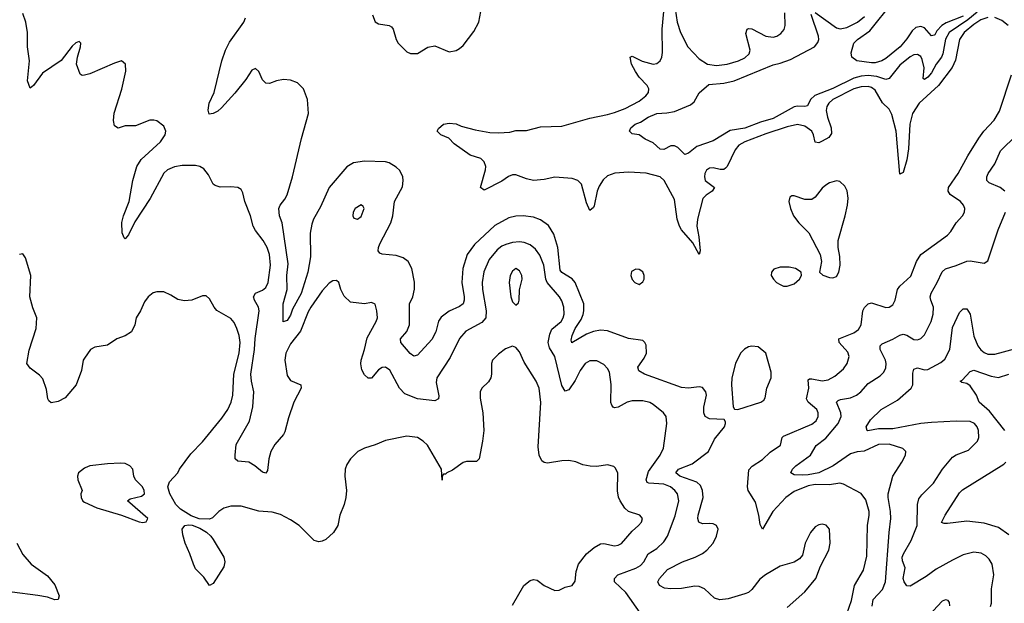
# Model space of a CAD drawing. Header units: inches. Extents: x 1771504 to 1971212, y 471788 to 643615.
# Tile 186 of 256: x 1829631 to 1835224, y 582688 to 586003. Entities that reach past the tile are written whole.
import ezdxf

# ---------------------------------------------------------------- set-up
doc = ezdxf.new("R2010")
doc.units = ezdxf.units.IN
doc.header["$MEASUREMENT"] = 0
doc.layers.add('B8528', color=7, linetype='Continuous')
doc.layers.add('B8538', color=7, linetype='Continuous')

msp = doc.modelspace()

# ---------------------------------------------------------------- linework, layer by layer
at = {"layer": 'B8528', "color": 5}
for points, elevation in [([(1830000, 585689), (1829985.6, 585685.6), (1829974, 585694), (1829954, 585750), (1829959.5, 585790), (1829977.6, 585850), (1829978, 585870), (1829970, 585879.3), (1829950, 585872), (1829930, 585852), (1829867.7, 585772.3), (1829760.7, 585699.3), (1829710, 585629.2), (1829690, 585615.3), (1829675.5, 585655.5), (1829687, 585770), (1829676.2, 585850), (1829676.2, 585930), (1829666, 585990), (1829650, 586038)], 540), ([(1830000, 584080.6), (1829992.7, 584070), (1829981.6, 584010), (1829951.8, 583930), (1829890, 583855.4), (1829850, 583835.4), (1829810, 583828), (1829797.6, 583837.6), (1829791.8, 583850), (1829783.5, 583903.5), (1829763.6, 583963.6), (1829744.7, 583984.7), (1829690, 584023.7), (1829672, 584050), (1829685.4, 584125.4), (1829725.1, 584250), (1829729.3, 584309.3), (1829705.8, 584365.8), (1829689.6, 584430), (1829694, 584550), (1829665.2, 584650), (1829650, 584674), (1829630, 584669)], 560), ([(1830000, 583455.8), (1829966, 583430), (1829958.8, 583410), (1829960.7, 583390), (1829986, 583330), (1829978.8, 583310), (1829980.7, 583290), (1829990, 583267.7), (1830000, 583263.1)], 580), ([(1829615.2, 583030), (1829650, 582964.9), (1829695.8, 582910), (1829790, 582843.7), (1829830, 582793), (1829855.3, 582730), (1829850, 582709.5), (1829830, 582707.3), (1829790, 582723.1), (1829733.6, 582733.6), (1829588.5, 582751.5)], 560)]:
    msp.add_lwpolyline(points, dxfattribs=dict(at, elevation=elevation))
at = {"layer": 'B8538', "color": 5}
for points, elevation in [([(1833342, 586142), (1833365, 585990), (1833384.6, 585930), (1833427.1, 585850), (1833490, 585780.2), (1833538.7, 585750), (1833590, 585743), (1833649.2, 585750.8), (1833714, 585770), (1833750, 585786.7), (1833775.1, 585810), (1833779.4, 585830), (1833755.8, 585924.2), (1833763.5, 585950), (1833770, 585953.8), (1833790, 585951.7), (1833870, 585909.4), (1833910, 585904.9), (1833932.3, 585910), (1833955.3, 585924.7), (1833972.5, 585947.5), (1833979.8, 585970), (1833977.1, 586042.9)], 480), ([(1834990, 586023.8), (1834894.4, 585985.6), (1834868.9, 585971.1), (1834840.9, 585939.1), (1834830, 585917.3), (1834824.6, 585915.4), (1834810, 585911.9), (1834770, 585957.5), (1834750, 585964.9), (1834721.3, 585958.7), (1834699.9, 585940.1), (1834670, 585895.1), (1834632.1, 585850), (1834550, 585783.1), (1834527.3, 585770), (1834490, 585758.9), (1834470, 585758), (1834386, 585770), (1834358, 585790), (1834354.6, 585814.6), (1834368.5, 585870), (1834389.7, 585890), (1834460.9, 585939.1), (1834590, 586102.7)], 440), ([(1831635.5, 586030), (1831650, 585991.3), (1831670, 585980.7), (1831730, 585970.4), (1831742.4, 585962.4), (1831752.7, 585950), (1831770.3, 585890.3), (1831781.3, 585870), (1831830, 585820.5), (1831850.4, 585810.4), (1831890, 585812.2), (1831950, 585846.4), (1831990, 585854.9), (1832070, 585821.6), (1832110, 585828.5), (1832130, 585839.3), (1832150, 585856.3), (1832210, 585936.3), (1832238.3, 585990), (1832251.2, 586050)], 520), ([(1835130, 586015.7), (1835090, 586002.1), (1835050, 585976.8), (1834995, 585930), (1834969.6, 585890), (1834946.6, 585773.4), (1834927.3, 585732.7), (1834850.6, 585629.4), (1834740.4, 585530), (1834702.2, 585470), (1834687.6, 585410), (1834679.7, 585270), (1834670, 585207.6), (1834650, 585134.5), (1834630, 585126), (1834609.6, 585370), (1834584.1, 585464.1), (1834570, 585494.2), (1834531.3, 585531.3), (1834490, 585603.7), (1834470, 585617.4), (1834450, 585623.4), (1834410, 585622), (1834368.3, 585610), (1834250.1, 585550), (1834227.6, 585530), (1834216.2, 585510), (1834212.4, 585487.6), (1834218.7, 585450), (1834241.2, 585390), (1834242.5, 585357.5), (1834226.3, 585333.7), (1834190, 585312.8), (1834170, 585303.8), (1834150, 585307.1), (1834140.4, 585350), (1834130, 585370.6), (1834090, 585397.8), (1834050, 585407.5), (1833990, 585395.5), (1833870, 585355.3), (1833750.3, 585310), (1833715.2, 585290), (1833695.3, 585264.7), (1833650.6, 585169.4), (1833640.5, 585159.5), (1833630, 585152), (1833610, 585151.8), (1833570, 585161.4), (1833550, 585159.3), (1833532.1, 585147.9), (1833523.5, 585130), (1833520.7, 585110), (1833524.9, 585090), (1833578.4, 585050), (1833564.9, 585030), (1833530, 585007.2), (1833512, 584988), (1833480.6, 584870), (1833477.9, 584830), (1833489.2, 584770.8), (1833496.9, 584690), (1833490, 584669.6), (1833455.4, 584735.4), (1833390, 584809.8), (1833379.6, 584830), (1833366.3, 584870), (1833350, 584982.4), (1833292.4, 585090), (1833269.6, 585110), (1833190, 585131.5), (1833090, 585138), (1833011.3, 585131.3), (1832970, 585116.7), (1832945.4, 585094.6), (1832923, 585057), (1832912.1, 585030), (1832894.1, 584945.9), (1832890, 584936), (1832870, 584918.7), (1832850, 584962.9), (1832821.6, 585070), (1832802.2, 585090), (1832770, 585101.2), (1832670, 585108.8), (1832610, 585095.5), (1832550, 585090.4), (1832510, 585098.5), (1832450, 585121.7), (1832430, 585121.6), (1832407.7, 585112.3), (1832370, 585085.3), (1832270, 585034.5), (1832249.5, 585050), (1832277.4, 585150), (1832279.7, 585170), (1832270, 585196.9), (1832250, 585214), (1832190, 585234.3), (1832098.5, 585298.5), (1832069.6, 585329.6), (1832024, 585350), (1832002.7, 585370), (1832010, 585384.7), (1832039.3, 585410), (1832070, 585416.5), (1832110, 585410.9), (1832138.8, 585398.8), (1832218, 585378), (1832302, 585362), (1832350, 585360.1), (1832415, 585365), (1832450, 585373.8), (1832510, 585374), (1832590, 585395.3), (1832710, 585398), (1832870, 585444.5), (1832970, 585464.5), (1833010, 585477), (1833070, 585499.8), (1833150, 585541), (1833187.1, 585570), (1833202, 585590), (1833205.4, 585610), (1833194.8, 585630), (1833150, 585676.8), (1833128.1, 585708.1), (1833106.6, 585750), (1833099.5, 585790), (1833110, 585796.5), (1833167.3, 585767.3), (1833228.7, 585751.3), (1833250, 585755.2), (1833270, 585770.4), (1833279.3, 585790), (1833283, 585817), (1833280.5, 585950), (1833289.1, 586050)], 480), ([(1835070, 586045.6), (1835017.4, 586002.6), (1834911, 585930), (1834890, 585891.8), (1834875.4, 585810), (1834867.1, 585790), (1834836.2, 585750), (1834810, 585702), (1834790, 585676.8), (1834770, 585663.9), (1834763.5, 585670), (1834767.8, 585730), (1834757.8, 585777.8), (1834750, 585793.3), (1834730, 585805.8), (1834710, 585802.9), (1834690, 585792.4), (1834630, 585745), (1834570, 585669.1), (1834550, 585663.9), (1834499.9, 585679.9), (1834450, 585686.1), (1834410, 585682.2), (1834368.9, 585671.1), (1834250, 585613.4), (1834147.4, 585572.6), (1834123.9, 585550), (1834105.7, 585514.3), (1834090.1, 585509.9), (1834050, 585512.8), (1834030, 585507.7), (1833910, 585442.9), (1833838.1, 585421.9), (1833750, 585387.7), (1833666.9, 585373.1), (1833570, 585315.5), (1833476.5, 585283.5), (1833430, 585244.5), (1833410, 585238), (1833370, 585277), (1833350, 585287), (1833330, 585286), (1833290, 585265.2), (1833270, 585268.7), (1833230, 585304), (1833184.1, 585324.1), (1833150, 585349), (1833110, 585355.3), (1833095.3, 585370), (1833102, 585390), (1833127.3, 585410), (1833158.2, 585421.8), (1833200.5, 585450), (1833250, 585470.7), (1833306.5, 585473.5), (1833350, 585481.5), (1833440.6, 585519.4), (1833462.3, 585537.7), (1833490, 585587), (1833545.1, 585634.9), (1833630, 585643), (1833690, 585656.1), (1833910, 585747.6), (1833950, 585755.6), (1834010, 585777.3), (1834145.7, 585850), (1834165.4, 585874.6), (1834169.8, 585890), (1834168.4, 585910), (1834126.4, 586033.6)], 460), ([(1834150, 586044.7), (1834270, 585957.5), (1834290.8, 585950.8), (1834330, 585958.5), (1834389.8, 585990), (1834430, 586022.1)], 460), ([(1833990, 582663.9), (1834090, 582753.6), (1834153.3, 582830), (1834180.3, 582899.7), (1834226.4, 582990), (1834235.3, 583030), (1834230.5, 583110.5), (1834212.7, 583132.7), (1834190, 583138.2), (1834170, 583133.8), (1834150, 583122.7), (1834122.6, 583090), (1834092.6, 583030), (1834077.2, 582962.8), (1834059.8, 582940.2), (1834030, 582922.5), (1833950, 582898.7), (1833866.7, 582850), (1833834.9, 582825.1), (1833790, 582766.5), (1833770, 582750.6), (1833750, 582741.7), (1833654.8, 582714.8), (1833608.8, 582708.8), (1833578.6, 582718.6), (1833521.1, 582770), (1833490, 582783.4), (1833465.2, 582785.2), (1833390, 582772.5), (1833329.9, 582769.9), (1833294.6, 582774.6), (1833265.1, 582790), (1833255.4, 582810), (1833266, 582830), (1833310, 582880.8), (1833395.7, 582924.3), (1833468, 582950), (1833510, 582971.9), (1833533.5, 582990), (1833570, 583029.2), (1833589.8, 583070), (1833598.5, 583110), (1833589.7, 583130), (1833570, 583139.1), (1833550, 583141.6), (1833510, 583139.1), (1833488.9, 583150), (1833483.7, 583170), (1833485.2, 583190), (1833512.5, 583290), (1833510.4, 583330), (1833498.1, 583358.1), (1833477.2, 583377.2), (1833380.9, 583410), (1833357.6, 583430), (1833372.6, 583450), (1833450, 583480.1), (1833543.4, 583550), (1833578.4, 583621.6), (1833633.6, 583690), (1833640.9, 583710), (1833639.5, 583719.5), (1833631.9, 583731.9), (1833550, 583736.3), (1833524.5, 583750), (1833517.4, 583770), (1833518, 583802), (1833532, 583870), (1833527.6, 583890), (1833510, 583914), (1833490, 583918.7), (1833430, 583910.9), (1833390, 583914), (1833179.5, 583990), (1833148, 584008), (1833143.1, 584030), (1833179.1, 584080.9), (1833190.7, 584110), (1833190, 584154), (1833182, 584170), (1833170, 584180.7), (1833090, 584193.3), (1832970, 584235.9), (1832930, 584240.2), (1832890, 584233.1), (1832850, 584217.7), (1832767.6, 584167.6), (1832762.7, 584182.7), (1832768.4, 584210), (1832785.6, 584250), (1832819.7, 584300.3), (1832831.9, 584328.1), (1832836.2, 584350), (1832834.8, 584390), (1832787, 584510), (1832770, 584531.1), (1832710, 584566.5), (1832700.7, 584580.7), (1832687.8, 584710), (1832665.8, 584785.8), (1832634.7, 584834.7), (1832590, 584867.1), (1832550, 584880.8), (1832491.6, 584888.4), (1832450, 584887), (1832410, 584878.3), (1832330, 584833.7), (1832213.8, 584726.2), (1832173.6, 584670), (1832147.8, 584590), (1832141.7, 584510), (1832155.5, 584430), (1832156.4, 584410), (1832151, 584390), (1832130, 584374.8), (1832070, 584347.4), (1832025.8, 584314.2), (1832009.2, 584290.8), (1831995, 584230), (1831972.2, 584187.8), (1831890, 584097.4), (1831870, 584093), (1831850, 584108), (1831795.8, 584170), (1831793.7, 584190), (1831830, 584232.7), (1831845, 584270), (1831845.6, 584390), (1831864.8, 584430), (1831873.6, 584473.6), (1831873.4, 584513.4), (1831859.2, 584590), (1831837.6, 584630), (1831809.8, 584649.8), (1831770, 584663.9), (1831690.9, 584670.9), (1831677.3, 584677.3), (1831667.4, 584690), (1831669, 584710), (1831677.5, 584730), (1831739.1, 584850), (1831749.8, 584890), (1831759.3, 584970), (1831805.3, 585054.7), (1831809.8, 585090), (1831807.4, 585110), (1831790, 585146), (1831770, 585166), (1831730, 585189.8), (1831710, 585196.2), (1831590, 585199.4), (1831526.4, 585190), (1831490, 585167.3), (1831390, 585050.7), (1831339.6, 584940.4), (1831300.5, 584870), (1831290, 584841.3), (1831282.1, 584790), (1831283.2, 584656.8), (1831268.8, 584570), (1831230, 584448.8), (1831181.5, 584358.5), (1831170, 584325.1), (1831150, 584295.6), (1831126.9, 584286.9), (1831128.2, 584390), (1831150.9, 584470), (1831149.5, 584550), (1831156.4, 584616.4), (1831122, 584850), (1831107.7, 584890), (1831103.9, 584930), (1831109.9, 584950.1), (1831136.7, 584983.3), (1831150, 585008.5), (1831180.4, 585110), (1831231.8, 585328.2), (1831271.1, 585470), (1831266.9, 585550), (1831244, 585610), (1831210, 585644.7), (1831170, 585659.7), (1831130, 585663.5), (1831090, 585656.3), (1831050, 585641.6), (1831030, 585642.9), (1831010, 585660.9), (1830989.7, 585709.7), (1830970, 585727), (1830950, 585716.3), (1830916, 585664), (1830854.1, 585585.9), (1830776.7, 585503.3), (1830755.8, 585484.2), (1830730, 585469.6), (1830706.8, 585466.8), (1830702, 585490), (1830707.9, 585530), (1830736.8, 585590), (1830780.3, 585770), (1830800.7, 585830), (1830823.8, 585876.2), (1830904, 585990), (1830913.9, 586013.9)], 520), ([(1835245.7, 585970), (1835210, 585997.9), (1835170, 586014.9)], 480), ([(1833154.7, 582634.7), (1833073.3, 582750), (1833009.8, 582810), (1833009.8, 582830), (1833029.5, 582850.5), (1833130, 582888.8), (1833156.7, 582903.3), (1833176.8, 582923.2), (1833200.8, 582970), (1833250, 583000.2), (1833290, 583037.2), (1833310.9, 583069.1), (1833354.9, 583185.1), (1833374.3, 583270), (1833367.4, 583310), (1833353.2, 583330), (1833328.7, 583350), (1833290, 583364.7), (1833204.5, 583370), (1833195.3, 583375.3), (1833189.2, 583389.2), (1833203.6, 583436.4), (1833268.9, 583530), (1833288.7, 583570), (1833307.2, 583710), (1833303.1, 583750), (1833288.6, 583770), (1833230, 583817.7), (1833210, 583828.2), (1833170, 583838.6), (1833110, 583839.4), (1833081.3, 583830), (1833030, 583803.1), (1833010, 583798.9), (1833003, 583803), (1832994.1, 583814.1), (1832989.8, 583829.8), (1832991.1, 583931.1), (1832980.5, 584000.5), (1832970, 584023), (1832950, 584044.8), (1832910, 584065.8), (1832870, 584065.3), (1832843.1, 584050), (1832815.5, 584010), (1832786.6, 583953.4), (1832750, 583901.3), (1832730, 583893), (1832710, 583925.6), (1832671.1, 584090), (1832639.9, 584139.9), (1832633.1, 584170), (1832642.4, 584217.6), (1832654.6, 584245.4), (1832707.3, 584290), (1832717.4, 584310), (1832723.1, 584330), (1832722.5, 584370), (1832710, 584407.3), (1832697.1, 584430), (1832627.2, 584510), (1832619.9, 584530), (1832607.8, 584610), (1832585.9, 584665.9), (1832560.7, 584700.7), (1832530, 584724.6), (1832497.5, 584737.5), (1832470, 584741.3), (1832430, 584737.4), (1832393.2, 584726.8), (1832370, 584716.5), (1832343.2, 584696.8), (1832298.4, 584641.6), (1832268.1, 584571.9), (1832258.9, 584510), (1832260.4, 584470), (1832280.9, 584350), (1832279.8, 584310), (1832256.7, 584283.3), (1832165.1, 584234.9), (1832130, 584193.3), (1832075.9, 584084.1), (1832000.8, 583970), (1831997.7, 583942.3), (1832012.3, 583867.7), (1832010, 583849.4), (1831990, 583837.7), (1831889.9, 583849.9), (1831819.2, 583879.2), (1831788.1, 583910), (1831732.8, 584012.8), (1831710, 584029.7), (1831690, 584026.9), (1831670, 584015.4), (1831630, 583967.3), (1831610, 583967.6), (1831590, 583985.6), (1831574.3, 584014.3), (1831568.9, 584048.9), (1831570.7, 584070), (1831590, 584130.6), (1831604, 584196), (1831656.9, 584290), (1831663.6, 584310), (1831660.7, 584350), (1831650, 584388), (1831630, 584397.2), (1831590, 584389.5), (1831510, 584399.5), (1831473.7, 584433.7), (1831456.3, 584470), (1831444, 584510), (1831430, 584521.2), (1831410, 584519.5), (1831390, 584507), (1831350, 584463.6), (1831284.6, 584370), (1831270, 584344.2), (1831225.7, 584234.3), (1831170, 584162.6), (1831142.5, 584110), (1831137.1, 584070), (1831150, 583981.6), (1831170, 583953.1), (1831227.7, 583930), (1831230.3, 583910), (1831189, 583830), (1831157.6, 583742.4), (1831137.7, 583662.3), (1831130, 583647.6), (1831080.2, 583590), (1831057.3, 583550), (1831046, 583510), (1831038, 583442), (1831030, 583427), (1831010, 583434), (1830966.6, 583470), (1830933.2, 583490), (1830870, 583495.1), (1830855.1, 583510), (1830854.5, 583530), (1830860.7, 583590), (1830936.7, 583723.3), (1830954.7, 583805.3), (1830961.5, 583890), (1830947.1, 583950), (1830944.3, 583990), (1830965.9, 584130), (1830968.2, 584191.8), (1830990.8, 584350), (1830987.7, 584370), (1830965.3, 584410), (1830959.8, 584430), (1830970.7, 584449.3), (1831010, 584466.5), (1831030, 584482.3), (1831041.8, 584510), (1831055.9, 584610), (1831050, 584669.2), (1831036.8, 584710), (1831013.8, 584750), (1830970, 584805.1), (1830957.8, 584830), (1830941.4, 584890), (1830910.9, 584970), (1830899.5, 585019.5), (1830890, 585038), (1830870, 585049.6), (1830830, 585054), (1830770, 585052.3), (1830740.7, 585060.7), (1830729.6, 585069.6), (1830702.9, 585122.9), (1830676.9, 585156.9), (1830655.3, 585170), (1830630, 585175.8), (1830554.6, 585174.6), (1830510, 585168.2), (1830470, 585151.4), (1830450, 585132), (1830372.1, 584987.9), (1830285.4, 584854.6), (1830250, 584781.2), (1830230, 584759), (1830224.1, 584764.1), (1830213.6, 584793.6), (1830211.5, 584851.5), (1830221, 584890), (1830253.1, 584970), (1830274.6, 585090), (1830297.2, 585170), (1830320.4, 585210), (1830430.9, 585310), (1830456.9, 585350), (1830460.7, 585370), (1830450, 585399), (1830410, 585429), (1830392.5, 585432.5), (1830370, 585432), (1830290, 585399.7), (1830230, 585399.6), (1830190, 585387.6), (1830170, 585401.2), (1830164.8, 585430), (1830167.4, 585472.6), (1830211, 585609), (1830234.5, 585710), (1830233.2, 585750), (1830210, 585768.7), (1830170, 585757.2), (1830030, 585696), (1830000, 585689)], 540), ([(1834316, 582590), (1834355.2, 582704.8), (1834373, 582790), (1834423.5, 582876.5), (1834443.1, 582956.9), (1834445.8, 583130), (1834456.4, 583190), (1834455.8, 583210), (1834436.5, 583276.5), (1834410, 583312), (1834310, 583366), (1834290, 583370.7), (1834230, 583360.7), (1834150, 583364.2), (1834110, 583355.7), (1834030, 583322.7), (1833983, 583290), (1833908.7, 583210), (1833850, 583109.7), (1833836.8, 583136.8), (1833828.7, 583190), (1833810, 583263.5), (1833769.7, 583330), (1833765.7, 583350), (1833772.9, 583447.1), (1833791.7, 583468.3), (1833850, 583504.9), (1833893.4, 583546.6), (1833952.6, 583587.4), (1833962.7, 583630), (1833970, 583636.9), (1834130, 583706.3), (1834154.3, 583725.7), (1834166.4, 583750), (1834166.6, 583770), (1834158.2, 583790), (1834109.8, 583830), (1834099.9, 583850), (1834113.2, 583910), (1834110, 583957.3), (1834116.9, 583963.1), (1834130, 583963.5), (1834190, 583953), (1834222.4, 583957.6), (1834261.8, 583978.2), (1834310, 584020.8), (1834331.6, 584050), (1834343.1, 584090), (1834334.9, 584114.9), (1834285.7, 584170), (1834283.9, 584190), (1834370, 584225.1), (1834395.8, 584244.2), (1834409.9, 584270.1), (1834420.5, 584350), (1834430, 584367.7), (1834450, 584389), (1834470, 584394.9), (1834550, 584368.3), (1834570, 584370.2), (1834590, 584383.7), (1834603.5, 584410), (1834617.3, 584470), (1834630.8, 584490), (1834692.6, 584547.4), (1834724.1, 584630), (1834749.8, 584670), (1834901.2, 584778.8), (1834920, 584800), (1834950, 584850.3), (1834986.9, 584890), (1834997.3, 584910), (1834998.7, 584930), (1834992, 584950), (1834974.8, 584970), (1834916.4, 585010), (1834905.1, 585030), (1834907.7, 585050), (1834961.1, 585130), (1835016.1, 585230), (1835078.3, 585330), (1835108.1, 585370), (1835166.7, 585433.3), (1835197, 585483), (1835265.4, 585690)], 480), ([(1835226, 585030), (1835199.5, 585050), (1835137.1, 585077.1), (1835124.4, 585090), (1835124.2, 585110), (1835132.1, 585130), (1835170, 585185.3), (1835201.2, 585258.8), (1835292.3, 585347.7)], 460), ([(1834473.1, 582673.1), (1834479.8, 582710), (1834532.7, 582767.3), (1834548.8, 582810), (1834569.1, 583090), (1834578.9, 583170), (1834578, 583210), (1834563.2, 583290), (1834564.2, 583310), (1834589.9, 583410.1), (1834642.3, 583490), (1834663, 583530), (1834663.6, 583550), (1834647.5, 583567.5), (1834570, 583592.3), (1834510, 583590.5), (1834427, 583553), (1834388.4, 583548.4), (1834350, 583537.2), (1834251.5, 583468.5), (1834170, 583429.9), (1834110, 583417.7), (1834075.6, 583415.6), (1834030, 583418.3), (1834011.8, 583430), (1834021, 583450), (1834039.8, 583470), (1834122.9, 583530), (1834155, 583585), (1834210, 583625.6), (1834279.9, 583710), (1834298.1, 583750), (1834295.7, 583770), (1834271.1, 583830), (1834280, 583840), (1834293.5, 583846.5), (1834350, 583855.3), (1834384.4, 583870), (1834408.6, 583890), (1834450, 583936.1), (1834519.5, 583980.5), (1834539.3, 584000.7), (1834550, 584026.8), (1834552.5, 584050), (1834549.8, 584070), (1834518.5, 584130), (1834518.5, 584150), (1834530, 584163.1), (1834590, 584188.4), (1834630, 584212.3), (1834650, 584217.6), (1834670, 584211.4), (1834710, 584187.2), (1834730, 584185.8), (1834750, 584192.9), (1834770, 584213.1), (1834808.4, 584290), (1834819.9, 584330), (1834820.7, 584370), (1834805.6, 584410), (1834803.1, 584430), (1834807.7, 584450), (1834842.2, 584510), (1834870, 584571.6), (1834890, 584587.7), (1834950, 584606.3), (1835010, 584632), (1835030, 584633.4), (1835110, 584621.1), (1835130, 584633.4), (1835189.8, 584810), (1835230.8, 584910)], 460), ([(1832430, 582677.1), (1832495.4, 582790), (1832530, 582818.3), (1832550, 582823.6), (1832570, 582819.5), (1832610, 582790.3), (1832670, 582762), (1832696.1, 582763.9), (1832730, 582779.3), (1832769.6, 582790.4), (1832785.8, 582814.2), (1832791.1, 582870), (1832804.4, 582910), (1832849.8, 582970.2), (1832893.8, 583006.2), (1832930, 583026.3), (1832950, 583027.4), (1833010, 583014.6), (1833030, 583018.3), (1833050, 583029), (1833110, 583097.3), (1833145.4, 583130), (1833162.4, 583150), (1833169.3, 583169.3), (1833152.7, 583190), (1833089.6, 583210), (1833069, 583229), (1833041.5, 583270), (1833032.2, 583292.2), (1833027.4, 583327.4), (1833028, 583428), (1833015.3, 583455.3), (1833005.4, 583465.4), (1832970, 583475.6), (1832910, 583466.3), (1832872.2, 583467.8), (1832830, 583475.4), (1832790, 583491.2), (1832750, 583499.7), (1832710, 583498.3), (1832630, 583484), (1832610, 583487.8), (1832597.7, 583497.7), (1832582.4, 583530), (1832576.9, 583576.9), (1832590.6, 583829.4), (1832581.6, 583910), (1832564.5, 583950), (1832497.4, 584057.4), (1832470, 584117), (1832450, 584140.9), (1832430, 584149.5), (1832390, 584133.3), (1832350, 584103.6), (1832317.6, 584070), (1832310.3, 584049.7), (1832311.4, 583990), (1832307.6, 583970), (1832294.4, 583945.6), (1832257.1, 583910), (1832247, 583890), (1832245.9, 583854.1), (1832261.5, 583770), (1832267.7, 583670), (1832260.9, 583610), (1832241.3, 583510), (1832226.4, 583493.6), (1832170, 583494.8), (1832150, 583488), (1832090, 583444.7), (1832058, 583430), (1832050, 583422), (1832038, 583422), (1832031.6, 583408.4), (1832030, 583388.7), (1832027, 583450), (1831947, 583587), (1831922.7, 583610), (1831890, 583629.5), (1831830, 583637.6), (1831710, 583613.1), (1831650, 583587.7), (1831590, 583569.8), (1831552.7, 583550), (1831510.4, 583510), (1831490, 583477.2), (1831480.3, 583450), (1831478.3, 583410), (1831486.9, 583330), (1831483.2, 583290), (1831473.8, 583250), (1831449.1, 583190), (1831439, 583130), (1831414.3, 583090), (1831370, 583051), (1831350, 583041.4), (1831330, 583038.2), (1831304.6, 583044.6), (1831218.9, 583130), (1831170, 583163.1), (1831112, 583192), (1831065.8, 583205.8), (1830990, 583211.6), (1830890, 583240.9), (1830830, 583239.8), (1830791.2, 583228.8), (1830762.4, 583210), (1830726.6, 583173.4), (1830710, 583165.8), (1830650, 583169.1), (1830604.5, 583184.5), (1830543.8, 583223.8), (1830518, 583250), (1830484.4, 583310), (1830472.5, 583350), (1830482.5, 583377.5), (1830528.6, 583430), (1830538.8, 583450), (1830603, 583537), (1830670, 583605), (1830779.5, 583740.5), (1830813.3, 583790), (1830832.2, 583830), (1830842.4, 583870), (1830847.2, 583990), (1830878.8, 584110), (1830883.8, 584170), (1830877.7, 584210), (1830865.2, 584250), (1830850, 584282.7), (1830830, 584306.8), (1830751.8, 584351.8), (1830735.3, 584370), (1830710, 584417), (1830690, 584434.5), (1830670, 584434), (1830610, 584409.7), (1830566.5, 584406.5), (1830530, 584414), (1830490, 584439.6), (1830450, 584456.9), (1830410, 584458), (1830390, 584451.5), (1830360.5, 584430), (1830339.9, 584400.1), (1830318, 584350), (1830293, 584310), (1830284.4, 584270), (1830266, 584230), (1830230, 584207.3), (1830184, 584190), (1830130, 584154.3), (1830057.3, 584142.7), (1830034, 584130), (1830000, 584080.6)], 560), ([(1835144.8, 582670), (1835150.9, 582690), (1835150.7, 582770), (1835164.4, 582850), (1835155.1, 582910), (1835138.6, 582938.6), (1835118.1, 582958.1), (1835093.2, 582973.2), (1835050, 582979.8), (1834990, 582963.1), (1834930, 582933.1), (1834837.5, 582882.5), (1834779.6, 582840.4), (1834690, 582785.4), (1834670, 582788), (1834654.2, 582810), (1834649.3, 582829.3), (1834660.2, 582890), (1834645.5, 582930), (1834644.2, 582950), (1834650.6, 582970), (1834694.6, 583045.4), (1834729.2, 583130), (1834730.6, 583250), (1834738.8, 583281.2), (1834754.9, 583305.1), (1834822, 583370), (1834872.9, 583450), (1834930, 583518.9), (1834950, 583531.8), (1835020.8, 583559.2), (1835071, 583609), (1835078.7, 583630), (1835076.4, 583670), (1835069.7, 583690), (1835054.7, 583710), (1835030, 583720.3), (1834950, 583723), (1834810, 583714.9), (1834749.1, 583709.1), (1834590, 583679.7), (1834510, 583679.6), (1834449, 583669), (1834444, 583670), (1834438.9, 583690), (1834464, 583730), (1834524.5, 583790), (1834617.9, 583842.1), (1834694.8, 583910), (1834704.8, 583930), (1834704.5, 583995.5), (1834710, 584018.7), (1834730, 584025.4), (1834770, 584015.5), (1834790, 584016.9), (1834863.6, 584056.4), (1834885.5, 584074.5), (1834913.6, 584130), (1834930, 584255.8), (1834970, 584339.3), (1834990, 584361.3), (1835010, 584360.4), (1835029, 584330), (1835050, 584206.7), (1835073.7, 584150), (1835090, 584128.3), (1835110, 584112.1), (1835130, 584103.8), (1835170, 584104.2), (1835290, 584134.9)], 440), ([(1835226.3, 583670), (1835139.6, 583779.6), (1835080.5, 583830), (1835066, 583870), (1835030, 583923), (1835010, 583936.3), (1834982.4, 583942.4), (1834973.2, 583950), (1834984.9, 583955.1), (1835030, 584004.4), (1835050, 584012.8), (1835150, 583979), (1835190, 583971.4), (1835250, 583989.7)], 420), ([(1830000, 583263.1), (1830070, 583230.4), (1830210, 583188.2), (1830310, 583150.7), (1830330, 583148), (1830350, 583151.3), (1830359.3, 583170), (1830243.7, 583270), (1830258.7, 583281.3), (1830322.9, 583297.1), (1830339.7, 583310), (1830338.5, 583330), (1830328.2, 583350), (1830288.2, 583390), (1830278.9, 583410), (1830274.5, 583450), (1830257.2, 583470), (1830230, 583482), (1830204.5, 583484.5), (1830130, 583481.6), (1830030.4, 583469.6), (1830002.4, 583457.6), (1830000, 583455.8)], 580), ([(1835250, 583076.8), (1835190, 583118.2), (1835110, 583144.5), (1835010, 583155.1), (1834900.9, 583140.9), (1834881.5, 583141.5), (1834867.9, 583147.9), (1834887.7, 583190), (1834970, 583316.9), (1834986.2, 583333.8), (1835220.4, 583479.6), (1835233.3, 583490)], 420), ([(1834913.6, 582673.6), (1834913.3, 582693.3), (1834904.5, 582704.5), (1834890, 582707.3), (1834870, 582699.7), (1834769.4, 582590.6)], 460)]:
    msp.add_lwpolyline(points, dxfattribs=dict(at, elevation=elevation))
for points, elevation in [([(1834270, 585087.3), (1834230, 585076.3), (1834210, 585063.6), (1834190, 585045.6), (1834150, 584995.8), (1834130, 584982.3), (1834090, 584981.7), (1834030, 585002.9), (1834017.3, 585002.7), (1834004.7, 584995.3), (1834000.4, 584970), (1834008.8, 584930), (1834026, 584890), (1834057, 584850), (1834113, 584793), (1834178.5, 584670), (1834185.2, 584630), (1834173.4, 584570), (1834192.1, 584552.1), (1834230, 584538.7), (1834250, 584537.6), (1834270, 584544.9), (1834284.7, 584570), (1834291.9, 584610), (1834290, 584658), (1834279.3, 584710), (1834280.3, 584750), (1834319.4, 584890), (1834332.9, 584950), (1834336.8, 584990), (1834330.9, 585030.9), (1834318, 585058), (1834290, 585083.7)], 520), ([(1831570, 584951.2), (1831537.1, 584930), (1831524.9, 584910), (1831523.8, 584890), (1831530, 584876), (1831550, 584870.7), (1831570, 584884.9), (1831587, 584930), (1831582, 584942)], 540), ([(1832450, 584589.5), (1832430, 584574.5), (1832417.6, 584550), (1832412.2, 584510), (1832421.1, 584430), (1832430, 584401), (1832450, 584381), (1832465.2, 584394.8), (1832469.2, 584410), (1832469.6, 584469.6), (1832485.4, 584530), (1832482.6, 584550), (1832470, 584577)], 560), ([(1833130, 584585.6), (1833107.2, 584572.8), (1833102.4, 584550), (1833110, 584527.3), (1833124.9, 584510), (1833150, 584499.1), (1833170, 584514), (1833177.4, 584530), (1833178.9, 584550), (1833170, 584571.3), (1833150, 584583.6)], 520), ([(1834001.4, 584598.6), (1833950, 584598), (1833914.6, 584585.4), (1833900.7, 584570), (1833899.1, 584550), (1833912.7, 584530), (1833930.5, 584510), (1833950, 584498.9), (1833970, 584490.3), (1833990, 584489.1), (1834030, 584503.1), (1834059.6, 584530), (1834072.3, 584550), (1834069.3, 584570), (1834037.2, 584590)], 520), ([(1833790, 584149.8), (1833770, 584145.1), (1833747.5, 584132.5), (1833726.2, 584110), (1833697.8, 584050), (1833675.3, 583970), (1833674.4, 583930), (1833684, 583804), (1833690.4, 583790.4), (1833710, 583788.9), (1833840.7, 583830), (1833857.8, 583842.2), (1833865, 583855), (1833875.3, 583910), (1833899.1, 583970), (1833900.4, 584000.4), (1833870, 584109.4), (1833825.9, 584145.9)], 520), ([(1830710, 582789.3), (1830677.2, 582837.2), (1830630, 582884.2), (1830617.6, 582910), (1830597.7, 582970), (1830570.7, 583030), (1830558.2, 583078.2), (1830553.8, 583110), (1830568.8, 583131.2), (1830590, 583134.6), (1830611.9, 583131.9), (1830655.3, 583115.3), (1830692.5, 583092.5), (1830716.5, 583070), (1830730.3, 583050), (1830790.3, 582950), (1830796.7, 582923.3), (1830790, 582895.3), (1830730, 582800.9)], 560)]:
    msp.add_lwpolyline(points, close=True, dxfattribs=dict(at, elevation=elevation))

doc.saveas('drawing.dxf')
